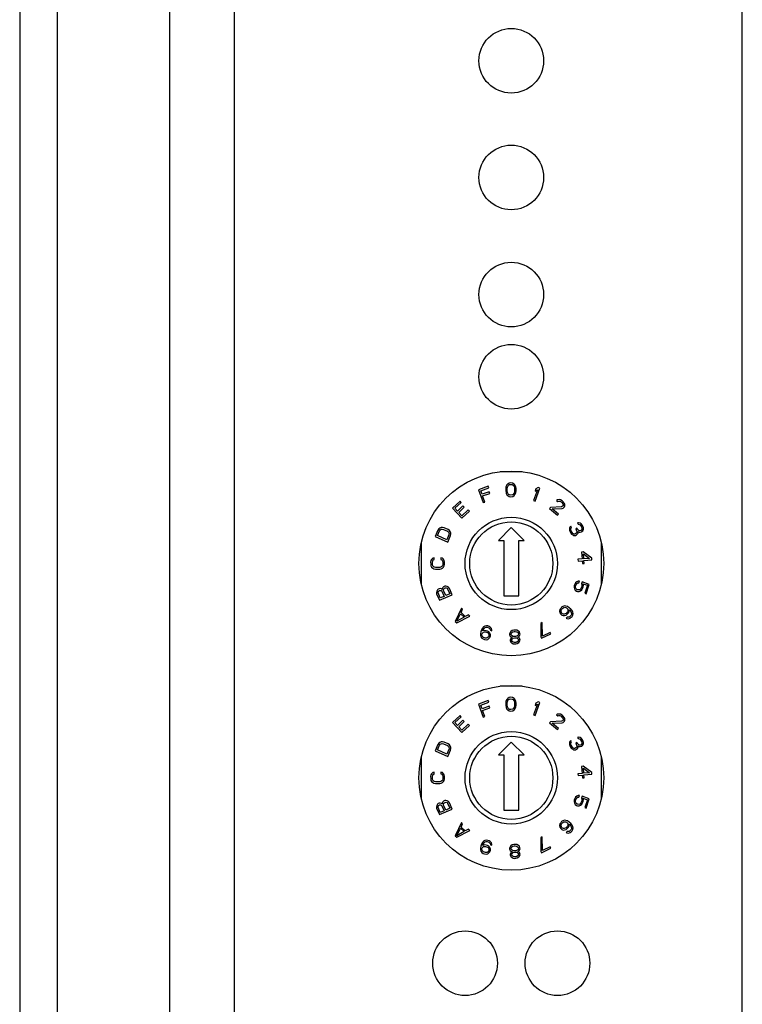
# Model space of a CAD drawing. Header units: millimetres. Extents: x 0 to 841, y 0 to 594.
# Tile 10 of 44: x 392 to 411, y 335 to 362. Entities that reach past the tile are written whole.
import ezdxf

# ---------------------------------------------------------------- set-up
doc = ezdxf.new("R2010")
doc.units = ezdxf.units.MM
doc.header["$LTSCALE"] = 46.255
doc.layers.get('0').update_dxf_attribs({"linetype": 'CONTINUOUS'})
doc.layers.add('3_ALL_AXES', color=7, linetype='CONTINUOUS')

msp = doc.modelspace()

# ---------------------------------------------------------------- linework, layer by layer
at = {"color": 9, "linetype": 'CONTINUOUS'}
for p, q in [((405.259448, 349.724058), (404.663546, 349.724058)), ((402.521497, 347.783515), (402.521497, 346.704602)), ((407.401497, 346.704602), (407.401497, 347.783515)), ((405.259448, 343.920885), (404.663546, 343.920885)), ((402.521497, 341.980342), (402.521497, 340.901428)), ((407.401497, 340.901428), (407.401497, 341.980342))]:
    msp.add_line(p, q, dxfattribs=at)
at = {"color": 7, "linetype": 'CONTINUOUS'}
for p, q in [((404.949967, 349.425267), (404.903135, 349.417041)), ((404.996883, 349.417536), (404.949967, 349.425267)), ((404.336894, 349.338683), (404.073101, 349.241139)), ((404.073101, 349.241139), (404.203159, 348.889415)), ((404.133669, 349.212495), (404.353497, 349.293782)), ((404.169643, 349.11521), (404.133669, 349.212495)), ((404.36016, 349.185658), (404.169643, 349.11521)), ((404.353497, 349.293782), (404.336894, 349.338683)), ((404.376763, 349.140757), (404.36016, 349.185658)), ((404.817747, 349.312864), (404.810145, 349.27293)), ((404.810145, 349.27293), (404.810525, 349.201123)), ((404.810525, 349.201123), (404.818548, 349.161271)), ((404.825433, 349.336842), (404.817747, 349.312864)), ((404.818548, 349.161271), (404.826487, 349.137376)), ((404.840889, 349.368839), (404.825433, 349.336842)), ((404.864199, 349.392898), (404.840889, 349.368839)), ((404.849249, 349.265158), (404.856809, 349.313071)), ((404.849545, 349.209308), (404.849249, 349.265158)), ((404.85761, 349.161477), (404.849545, 349.209308)), ((404.856809, 349.313071), (404.887805, 349.361108)), ((404.889113, 349.113771), (404.85761, 349.161477)), ((404.903135, 349.417041), (404.864199, 349.392898)), ((404.887805, 349.361108), (404.911158, 349.377189)), ((404.911158, 349.377189), (404.950178, 349.385374)), ((404.950178, 349.385374), (404.989282, 349.377602)), ((404.989282, 349.377602), (405.012803, 349.361769)), ((405.036072, 349.393807), (404.996883, 349.417536)), ((405.012803, 349.361769), (405.044306, 349.314062)), ((405.045107, 349.162468), (405.014111, 349.114432)), ((405.059636, 349.369995), (405.036072, 349.393807)), ((405.044306, 349.314062), (405.052371, 349.266232)), ((405.052667, 349.210381), (405.045107, 349.162468)), ((405.052371, 349.266232), (405.052667, 349.210381)), ((405.075429, 349.338163), (405.059636, 349.369995)), ((405.083368, 349.314269), (405.075429, 349.338163)), ((405.076483, 349.138698), (405.084169, 349.162675)), ((405.091391, 349.274417), (405.083368, 349.314269)), ((405.084169, 349.162675), (405.091771, 349.202609)), ((405.091771, 349.202609), (405.091391, 349.274417)), ((405.669096, 349.239735), (405.565109, 348.946455)), ((405.627582, 349.26292), (405.606252, 349.20276)), ((405.606252, 349.20276), (405.669096, 349.239735)), ((405.609289, 348.93079), (405.734607, 349.284231)), ((405.690427, 349.299895), (405.627582, 349.26292)), ((405.734607, 349.284231), (405.690427, 349.299895)), ((403.574013, 348.932984), (403.36863, 348.74084)), ((403.435566, 348.737905), (403.606719, 348.898025)), ((403.606719, 348.898025), (403.574013, 348.932984)), ((404.186246, 349.070309), (404.376763, 349.140757)), ((404.247124, 348.905672), (404.186246, 349.070309)), ((404.203159, 348.889415), (404.247124, 348.905672)), ((404.826487, 349.137376), (404.84228, 349.105544)), ((404.84228, 349.105544), (404.865844, 349.081733)), ((404.865844, 349.081733), (404.905033, 349.058003)), ((404.912634, 349.097938), (404.889113, 349.113771)), ((404.905033, 349.058003), (404.951949, 349.050272)), ((404.951738, 349.090165), (404.912634, 349.097938)), ((404.990758, 349.098351), (404.951738, 349.090165)), ((404.951949, 349.050272), (404.998781, 349.058499)), ((405.014111, 349.114432), (404.990758, 349.098351)), ((404.998781, 349.058499), (405.037717, 349.082641)), ((405.037717, 349.082641), (405.061027, 349.106701)), ((405.061027, 349.106701), (405.076483, 349.138698)), ((405.565109, 348.946455), (405.609289, 348.93079)), ((406.212404, 348.966885), (406.186127, 348.947159)), ((406.186127, 348.947159), (406.216334, 348.922392)), ((406.256805, 348.971752), (406.212404, 348.966885)), ((406.216334, 348.922392), (406.243594, 348.930995)), ((406.243594, 348.930995), (406.271836, 348.928475)), ((406.291088, 348.964278), (406.256805, 348.971752)), ((406.271836, 348.928475), (406.307102, 348.909878)), ((406.338437, 348.935774), (406.291088, 348.964278)), ((406.307102, 348.909878), (406.331267, 348.890064)), ((406.331267, 348.890064), (406.356416, 348.859127)), ((406.362603, 348.915961), (406.338437, 348.935774)), ((406.393793, 348.88007), (406.362603, 348.915961)), ((403.36863, 348.74084), (403.624822, 348.466995)), ((403.506428, 348.662161), (403.435566, 348.737905)), ((403.65476, 348.800932), (403.506428, 348.662161)), ((403.539133, 348.627202), (403.687466, 348.765973)), ((403.626347, 348.533978), (403.539133, 348.627202)), ((403.624822, 348.466995), (403.830205, 348.659139)), ((403.7975, 348.694098), (403.626347, 348.533978)), ((403.687466, 348.765973), (403.65476, 348.800932)), ((403.830205, 348.659139), (403.7975, 348.694098)), ((406.023263, 348.760843), (405.997969, 348.729993)), ((405.997969, 348.729993), (406.215461, 348.55167)), ((406.318893, 348.776397), (406.023263, 348.760843)), ((406.071595, 348.721215), (406.333924, 348.73312)), ((406.240755, 348.58252), (406.071595, 348.721215)), ((406.351211, 348.79117), (406.318893, 348.776397)), ((406.333924, 348.73312), (406.361183, 348.741723)), ((406.361329, 348.80351), (406.351211, 348.79117)), ((406.356416, 348.859127), (406.364422, 348.831927)), ((406.361183, 348.741723), (406.38746, 348.76145)), ((406.364422, 348.831927), (406.361329, 348.80351)), ((406.38746, 348.76145), (406.397578, 348.77379)), ((406.407841, 348.847917), (406.393793, 348.88007)), ((406.397578, 348.77379), (406.411771, 348.803423)), ((406.411771, 348.803423), (406.407841, 348.847917)), ((406.215461, 348.55167), (406.240755, 348.58252)), ((402.975396, 348.14638), (402.900294, 347.974578)), ((402.962934, 347.998353), (403.01926, 348.127205)), ((402.998353, 348.178977), (402.975396, 348.14638)), ((403.025492, 348.201218), (402.998353, 348.178977)), ((403.01926, 348.127205), (403.039088, 348.152643)), ((403.067252, 348.217069), (403.025492, 348.201218)), ((403.039088, 348.152643), (403.063098, 348.167726)), ((403.063098, 348.167726), (403.091288, 348.172455)), ((403.102753, 348.218602), (403.067252, 348.217069)), ((403.091288, 348.172455), (403.12366, 348.166831)), ((403.142436, 348.209781), (403.102753, 348.218602)), ((403.12366, 348.166831), (403.233321, 348.118893)), ((403.252097, 348.161843), (403.142436, 348.209781)), ((403.233321, 348.118893), (403.259435, 348.098951)), ((403.285521, 348.138705), (403.252097, 348.161843)), ((403.259435, 348.098951), (403.275108, 348.075047)), ((403.308505, 348.111605), (403.285521, 348.138705)), ((403.325231, 348.070188), (403.308505, 348.111605)), ((404.961497, 348.213256), (404.617299, 347.869058)), ((405.305695, 347.869058), (404.961497, 348.213256)), ((406.539019, 348.210166), (406.53586, 348.181989)), ((406.53586, 348.181989), (406.536351, 348.146904)), ((406.536351, 348.146904), (406.543896, 348.115546)), ((406.552882, 348.235164), (406.539019, 348.210166)), ((406.543896, 348.115546), (406.573095, 348.060286)), ((406.570396, 348.253254), (406.552882, 348.235164)), ((406.588645, 348.218717), (406.570396, 348.253254)), ((406.571377, 348.183084), (406.578186, 348.204354)), ((406.571623, 348.165541), (406.571377, 348.183084)), ((406.582818, 348.127277), (406.571623, 348.165541)), ((406.578186, 348.204354), (406.588645, 348.218717)), ((406.604717, 348.085832), (406.582818, 348.127277)), ((406.734611, 348.198648), (406.706393, 348.183738)), ((406.706393, 348.183738), (406.720993, 348.156108)), ((406.720993, 348.156108), (406.735838, 348.110936)), ((406.735838, 348.110936), (406.732679, 348.082758)), ((406.749211, 348.171018), (406.734611, 348.198648)), ((406.785219, 348.137029), (406.749211, 348.171018)), ((406.782274, 348.347539), (406.750407, 348.339536)), ((406.750407, 348.339536), (406.768656, 348.304999)), ((406.768442, 348.066311), (406.764301, 348.108303)), ((406.764301, 348.108303), (406.800064, 348.091856)), ((406.768656, 348.304999), (406.797119, 348.302367)), ((406.825092, 348.33482), (406.782274, 348.347539)), ((406.806628, 348.130669), (406.785219, 348.137029)), ((406.797119, 348.302367), (406.822178, 348.2891)), ((406.800064, 348.091856), (406.828528, 348.089224)), ((406.842146, 348.131764), (406.806628, 348.130669)), ((406.822178, 348.2891), (406.847482, 348.25829)), ((406.8538, 348.314645), (406.825092, 348.33482)), ((406.828528, 348.089224), (406.860395, 348.097227)), ((406.856255, 348.13922), (406.842146, 348.131764)), ((406.847482, 348.25829), (406.862082, 348.23066)), ((406.886404, 348.27002), (406.8538, 348.314645)), ((406.870118, 348.164217), (406.856255, 348.13922)), ((406.860395, 348.097227), (406.874504, 348.104682)), ((406.862082, 348.23066), (406.873277, 348.192395)), ((406.873277, 348.192395), (406.870118, 348.164217)), ((406.874504, 348.104682), (406.899072, 348.1265)), ((406.893704, 348.256205), (406.886404, 348.27002)), ((406.912199, 348.204125), (406.893704, 348.256205)), ((406.899072, 348.1265), (406.91269, 348.16904)), ((406.91269, 348.16904), (406.912199, 348.204125)), ((402.900294, 347.974578), (403.243897, 347.824373)), ((403.218809, 347.886499), (402.962934, 347.998353)), ((403.275136, 348.01535), (403.218809, 347.886499)), ((403.243897, 347.824373), (403.319, 347.996175)), ((403.275108, 348.075047), (403.280342, 348.04718)), ((403.280342, 348.04718), (403.275136, 348.01535)), ((403.319, 347.996175), (403.327336, 348.035163)), ((403.327336, 348.035163), (403.325231, 348.070188)), ((404.617299, 347.869058), (404.761497, 347.869058)), ((404.761497, 347.869058), (404.761497, 346.369058)), ((405.161497, 346.369058), (405.161497, 347.869058)), ((405.161497, 347.869058), (405.305695, 347.869058)), ((406.573095, 348.060286), (406.594749, 348.036384)), ((406.594749, 348.036384), (406.623458, 348.016209)), ((406.630022, 348.055022), (406.604717, 348.085832)), ((406.623458, 348.016209), (406.648517, 348.002942)), ((406.644376, 348.044934), (406.630022, 348.055022)), ((406.665785, 348.038575), (406.644376, 348.044934)), ((406.648517, 348.002942), (406.67698, 348.00031)), ((406.683543, 348.039122), (406.665785, 348.038575)), ((406.67698, 348.00031), (406.701793, 348.004585)), ((406.711761, 348.054033), (406.683543, 348.039122)), ((406.701793, 348.004585), (406.730011, 348.019495)), ((406.732679, 348.082758), (406.711761, 348.054033)), ((406.730011, 348.019495), (406.754579, 348.041313)), ((406.754579, 348.041313), (406.768442, 348.066311)), ((406.908682, 347.555998), (406.860961, 347.552195)), ((407.138324, 347.386206), (406.908682, 347.555998)), ((402.78816, 347.324022), (402.780218, 347.284952)), ((402.804087, 347.355288), (402.78816, 347.324022)), ((402.835972, 347.386567), (402.804087, 347.355288)), ((402.82809, 347.284998), (402.836039, 347.316255)), ((402.875859, 347.394418), (402.835972, 347.386567)), ((402.836039, 347.316255), (402.851974, 347.339708)), ((402.851974, 347.339708), (402.875903, 347.347543)), ((402.875903, 347.347543), (402.875859, 347.394418)), ((403.059369, 347.394593), (403.059414, 347.347718)), ((403.09927, 347.386818), (403.059369, 347.394593)), ((403.059414, 347.347718), (403.083357, 347.339928)), ((403.083357, 347.339928), (403.099337, 347.316505)), ((403.131215, 347.355599), (403.09927, 347.386818)), ((403.099337, 347.316505), (403.107345, 347.285263)), ((403.147202, 347.324364), (403.131215, 347.355599)), ((403.155218, 347.285309), (403.147202, 347.324364)), ((406.875858, 347.365287), (406.764509, 347.356413)), ((406.764509, 347.356413), (406.768233, 347.309686)), ((406.768233, 347.309686), (406.879583, 347.318561)), ((406.860961, 347.552195), (406.875858, 347.365287)), ((406.879583, 347.318561), (406.88579, 347.240682)), ((406.923579, 347.369091), (406.913027, 347.501483)), ((406.913027, 347.501483), (407.074696, 347.381135)), ((407.074696, 347.381135), (406.923579, 347.369091)), ((406.927304, 347.322364), (407.142048, 347.33948)), ((406.933511, 347.244486), (406.927304, 347.322364)), ((407.142048, 347.33948), (407.138324, 347.386206)), ((402.780218, 347.284952), (402.780285, 347.21464)), ((402.780285, 347.21464), (402.788301, 347.175584)), ((402.788301, 347.175584), (402.804288, 347.14435)), ((402.804288, 347.14435), (402.836233, 347.11313)), ((402.828157, 347.214685), (402.82809, 347.284998)), ((402.836166, 347.183443), (402.828157, 347.214685)), ((402.852145, 347.16002), (402.836166, 347.183443)), ((402.836233, 347.11313), (402.868162, 347.097536)), ((402.876096, 347.144418), (402.852145, 347.16002)), ((402.868162, 347.097536), (402.908063, 347.089761)), ((402.908019, 347.136636), (402.876096, 347.144418)), ((403.0277, 347.13675), (402.908019, 347.136636)), ((402.908063, 347.089761), (403.027744, 347.089875)), ((403.059607, 347.144593), (403.0277, 347.13675)), ((403.027744, 347.089875), (403.06763, 347.097726)), ((403.083528, 347.160241), (403.059607, 347.144593)), ((403.06763, 347.097726), (403.09953, 347.113381)), ((403.099463, 347.183693), (403.083528, 347.160241)), ((403.107412, 347.214951), (403.099463, 347.183693)), ((403.09953, 347.113381), (403.131415, 347.144661)), ((403.107345, 347.285263), (403.107412, 347.214951)), ((403.131415, 347.144661), (403.147343, 347.175926)), ((403.147343, 347.175926), (403.155285, 347.214997)), ((403.155285, 347.214997), (403.155218, 347.285309)), ((406.88579, 347.240682), (406.933511, 347.244486)), ((406.772601, 346.761684), (406.734849, 346.749741)), ((406.807844, 346.766228), (406.772601, 346.761684)), ((406.792785, 346.721838), (406.807844, 346.766228)), ((402.943297, 346.496197), (402.933707, 346.458019)), ((402.963309, 346.530364), (402.943297, 346.496197)), ((402.982189, 346.547024), (402.963309, 346.530364)), ((402.980755, 346.46982), (402.989213, 346.49049)), ((403.01149, 346.559673), (402.982189, 346.547024)), ((402.989213, 346.49049), (403.008092, 346.50715)), ((403.008092, 346.50715), (403.022743, 346.513474)), ((403.036562, 346.561987), (403.01149, 346.559673)), ((403.022743, 346.513474), (403.047815, 346.515788)), ((403.075153, 346.553118), (403.036562, 346.561987)), ((403.047815, 346.515788), (403.068659, 346.507768)), ((403.068659, 346.507768), (403.085273, 346.489412)), ((403.088671, 346.541935), (403.075153, 346.553118)), ((403.085273, 346.489412), (403.144105, 346.353131)), ((403.089803, 346.559443), (403.088671, 346.541935)), ((403.109815, 346.59361), (403.089803, 346.559443)), ((403.128694, 346.61027), (403.109815, 346.59361)), ((403.127261, 346.533066), (403.135719, 346.553736)), ((403.129225, 346.508386), (403.127261, 346.533066)), ((403.165321, 346.626081), (403.128694, 346.61027)), ((403.188057, 346.372105), (403.129225, 346.508386)), ((403.135719, 346.553736), (403.154598, 346.570396)), ((403.154598, 346.570396), (403.176574, 346.579883)), ((403.190393, 346.628395), (403.165321, 346.626081)), ((403.176574, 346.579883), (403.201646, 346.582197)), ((403.228984, 346.619526), (403.190393, 346.628395)), ((403.201646, 346.582197), (403.22249, 346.574176)), ((403.22249, 346.574176), (403.239104, 346.55582)), ((403.263345, 346.600322), (403.228984, 346.619526)), ((403.239104, 346.55582), (403.297936, 346.419539)), ((403.286153, 346.567621), (403.263345, 346.600322)), ((403.360467, 346.395477), (403.286153, 346.567621)), ((406.66447, 346.641619), (406.659477, 346.602064)), ((406.659477, 346.602064), (406.669596, 346.557383)), ((406.679528, 346.686009), (406.66447, 346.641619)), ((406.669596, 346.557383), (406.69229, 346.524935)), ((406.699633, 346.720438), (406.679528, 346.686009)), ((406.69229, 346.524935), (406.72505, 346.497322)), ((406.734849, 346.749741), (406.699633, 346.720438)), ((406.699766, 346.596647), (406.702249, 346.628803)), ((406.707348, 346.569325), (406.699766, 346.596647)), ((406.702249, 346.628803), (406.717307, 346.673194)), ((406.724996, 346.546839), (406.707348, 346.569325)), ((406.717307, 346.673194), (406.734902, 346.700225)), ((406.745154, 346.531751), (406.724996, 346.546839)), ((406.72505, 346.497322), (406.755273, 346.48707)), ((406.734902, 346.700225), (406.757543, 346.717294)), ((406.760266, 346.526625), (406.745154, 346.531751)), ((406.755273, 346.48707), (406.798072, 346.489051)), ((406.757543, 346.717294), (406.792785, 346.721838)), ((406.785443, 346.526334), (406.760266, 346.526625)), ((406.81313, 346.533442), (406.785443, 346.526334)), ((406.798072, 346.489051), (406.835824, 346.500994)), ((406.835771, 346.550511), (406.81313, 346.533442)), ((406.853365, 346.577541), (406.835771, 346.550511)), ((406.835824, 346.500994), (406.87104, 346.530297)), ((406.868424, 346.621931), (406.853365, 346.577541)), ((406.875846, 346.74316), (406.858278, 346.691371)), ((406.858278, 346.691371), (406.870907, 346.654088)), ((406.870907, 346.654088), (406.868424, 346.621931)), ((406.87104, 346.530297), (406.891144, 346.564725)), ((407.072298, 346.676519), (406.875846, 346.74316)), ((406.891144, 346.564725), (406.906203, 346.609116)), ((406.911196, 346.648671), (406.901077, 346.693353)), ((406.901077, 346.693353), (407.02197, 346.652343)), ((406.906203, 346.609116), (406.911196, 346.648671)), ((407.02197, 346.652343), (406.949188, 346.437789)), ((406.986967, 346.424973), (407.072298, 346.676519)), ((402.933707, 346.458019), (402.941864, 346.418993)), ((402.941864, 346.418993), (403.016178, 346.246849)), ((402.982719, 346.44514), (402.980755, 346.46982)), ((403.041551, 346.308859), (402.982719, 346.44514)), ((403.016178, 346.246849), (403.360467, 346.395477)), ((403.144105, 346.353131), (403.041551, 346.308859)), ((403.297936, 346.419539), (403.188057, 346.372105)), ((404.761497, 346.369058), (405.161497, 346.369058)), ((406.949188, 346.437789), (406.986967, 346.424973)), ((403.610479, 346.035065), (403.444699, 345.676224)), ((403.601821, 345.911795), (403.644632, 346.002959)), ((403.644632, 346.002959), (403.610479, 346.035065)), ((406.27803, 345.994245), (406.270044, 345.949134)), ((406.297961, 346.028775), (406.27803, 345.994245)), ((406.323864, 346.058014), (406.297961, 346.028775)), ((406.309475, 345.945514), (406.313072, 345.973639)), ((406.313072, 345.973639), (406.322641, 345.996473)), ((406.322641, 345.996473), (406.358906, 346.037408)), ((406.355739, 346.081962), (406.323864, 346.058014)), ((406.399558, 346.095329), (406.355739, 346.081962)), ((406.358906, 346.037408), (406.38042, 346.049661)), ((406.38042, 346.049661), (406.407906, 346.056623)), ((406.438989, 346.091709), (406.399558, 346.095329)), ((406.407906, 346.056623), (406.436183, 346.052446)), ((406.436183, 346.052446), (406.459281, 346.042421)), ((406.479211, 346.076951), (406.438989, 346.091709)), ((406.459281, 346.042421), (406.477197, 346.026549)), ((406.477197, 346.026549), (406.489933, 346.004829)), ((406.526198, 346.045763), (406.479211, 346.076951)), ((406.491517, 345.982552), (406.48792, 345.954426)), ((406.489933, 346.004829), (406.491517, 345.982552)), ((406.522961, 345.93382), (406.530156, 345.99007)), ((406.568003, 346.008728), (406.526198, 346.045763)), ((406.530156, 345.99007), (406.5421, 345.979489)), ((406.5421, 345.979489), (406.572753, 345.941896)), ((406.604628, 345.965844), (406.568003, 346.008728)), ((406.624128, 345.927695), (406.604628, 345.965844)), ((403.489328, 345.678073), (403.585653, 345.883191)), ((403.688112, 345.78687), (403.489328, 345.678073)), ((403.490236, 345.633415), (403.838165, 345.82102)), ((403.585653, 345.883191), (403.688112, 345.78687)), ((403.715663, 345.804772), (403.601821, 345.911795)), ((403.804012, 345.853127), (403.715663, 345.804772)), ((403.838165, 345.82102), (403.804012, 345.853127)), ((406.270044, 345.949134), (406.278391, 345.910427)), ((406.278391, 345.910427), (406.297892, 345.872278)), ((406.297892, 345.872278), (406.327753, 345.845824)), ((406.317031, 345.917946), (406.309475, 345.945514)), ((406.329766, 345.896226), (406.317031, 345.917946)), ((406.327753, 345.845824), (406.367975, 345.831065)), ((406.347683, 345.880353), (406.329766, 345.896226)), ((406.370781, 345.870329), (406.347683, 345.880353)), ((406.367975, 345.831065), (406.401433, 345.832736)), ((406.393086, 345.871443), (406.370781, 345.870329)), ((406.420572, 345.878405), (406.393086, 345.871443)), ((406.401433, 345.832736), (406.445253, 345.846103)), ((406.442086, 345.890657), (406.420572, 345.878405)), ((406.47835, 345.931592), (406.442086, 345.890657)), ((406.445253, 345.846103), (406.477128, 345.870051)), ((406.471517, 345.791524), (406.445614, 345.762285)), ((406.445614, 345.762285), (406.468711, 345.752261)), ((406.468711, 345.752261), (406.508142, 345.748641)), ((406.499795, 345.787347), (406.471517, 345.791524)), ((406.477128, 345.870051), (406.503031, 345.89929)), ((406.48792, 345.954426), (406.47835, 345.931592)), ((406.527281, 345.794309), (406.499795, 345.787347)), ((406.503031, 345.89929), (406.522961, 345.93382)), ((406.508142, 345.748641), (406.551961, 345.762007)), ((406.548795, 345.806562), (406.527281, 345.794309)), ((406.579878, 345.841649), (406.548795, 345.806562)), ((406.551961, 345.762007), (406.583836, 345.785956)), ((406.572753, 345.941896), (406.585489, 345.920176)), ((406.589448, 345.864483), (406.579878, 345.841649)), ((406.583836, 345.785956), (406.604559, 345.809347)), ((406.585489, 345.920176), (406.593045, 345.892608)), ((406.593045, 345.892608), (406.589448, 345.864483)), ((406.604559, 345.809347), (406.624489, 345.843877)), ((406.632476, 345.888988), (406.624128, 345.927695)), ((406.624489, 345.843877), (406.632476, 345.888988)), ((403.444699, 345.676224), (403.490236, 345.633415)), ((404.159009, 345.443999), (404.139966, 345.391495)), ((404.185398, 345.49384), (404.159009, 345.443999)), ((404.213689, 345.526015), (404.185398, 345.49384)), ((404.19029, 345.415679), (404.195731, 345.43068)), ((404.245238, 345.429698), (404.19029, 345.415679)), ((404.195731, 345.43068), (404.219399, 345.47302)), ((404.246604, 345.548026), (404.213689, 345.526015)), ((404.219399, 345.47302), (404.234905, 345.492858)), ((404.234905, 345.492858), (404.257755, 345.510032)), ((404.28468, 345.423879), (404.245238, 345.429698)), ((404.291487, 345.557208), (404.246604, 345.548026)), ((404.257755, 345.510032), (404.285229, 345.517041)), ((404.321402, 345.41056), (404.28468, 345.423879)), ((404.285229, 345.517041), (404.309982, 345.51655)), ((404.330929, 345.551389), (404.291487, 345.557208)), ((404.309982, 345.51655), (404.354048, 345.500567)), ((404.360307, 345.540734), (404.330929, 345.551389)), ((404.354048, 345.500567), (404.373361, 345.485075)), ((404.394308, 345.519914), (404.360307, 345.540734)), ((404.373361, 345.485075), (404.389952, 345.462082)), ((404.389952, 345.462082), (404.39648, 345.434253)), ((404.422868, 345.484093), (404.394308, 345.519914)), ((404.39648, 345.434253), (404.433201, 345.420934)), ((404.434018, 345.446099), (404.422868, 345.484093)), ((404.433201, 345.420934), (404.434018, 345.446099)), ((404.989702, 345.428983), (404.951884, 345.403126)), ((405.028317, 345.438903), (404.989702, 345.428983)), ((405.075133, 345.441245), (405.028317, 345.438903)), ((405.114546, 345.435228), (405.075133, 345.441245)), ((405.154755, 345.413273), (405.114546, 345.435228)), ((405.800068, 345.643057), (405.757817, 345.622757)), ((405.757817, 345.622757), (405.762105, 345.253038)), ((405.804356, 345.273338), (405.800068, 345.643057)), ((404.139966, 345.391495), (404.128267, 345.336327)), ((404.128267, 345.336327), (404.129352, 345.293497)), ((404.129352, 345.293497), (404.140503, 345.255503)), ((404.140503, 345.255503), (404.169064, 345.219682)), ((404.166891, 345.305343), (404.167708, 345.330509)), ((404.173418, 345.277514), (404.166891, 345.305343)), ((404.167708, 345.330509), (404.17315, 345.34551)), ((404.169064, 345.219682), (404.203064, 345.198862)), ((404.17315, 345.34551), (404.188656, 345.365348)), ((404.19001, 345.254521), (404.173418, 345.277514)), ((404.188656, 345.365348), (404.211506, 345.382522)), ((404.209323, 345.239029), (404.19001, 345.254521)), ((404.203064, 345.198862), (404.239786, 345.185543)), ((404.260733, 345.220382), (404.209323, 345.239029)), ((404.211506, 345.382522), (404.23898, 345.389531)), ((404.23898, 345.389531), (404.263733, 345.38904)), ((404.239786, 345.185543), (404.279228, 345.179724)), ((404.285486, 345.219891), (404.260733, 345.220382)), ((404.263733, 345.38904), (404.315144, 345.370393)), ((404.279228, 345.179724), (404.324111, 345.188906)), ((404.312961, 345.2269), (404.285486, 345.219891)), ((404.335811, 345.244074), (404.312961, 345.2269)), ((404.315144, 345.370393), (404.334456, 345.354901)), ((404.355403, 345.38974), (404.321402, 345.41056)), ((404.324111, 345.188906), (404.357026, 345.210917)), ((404.334456, 345.354901), (404.351048, 345.331909)), ((404.351317, 345.263912), (404.335811, 345.244074)), ((404.351048, 345.331909), (404.357575, 345.304079)), ((404.356758, 345.278913), (404.351317, 345.263912)), ((404.383963, 345.353919), (404.355403, 345.38974)), ((404.357575, 345.304079), (404.356758, 345.278913)), ((404.357026, 345.210917), (404.385318, 345.243093)), ((404.395114, 345.315925), (404.383963, 345.353919)), ((404.385318, 345.243093), (404.3962, 345.273095)), ((404.3962, 345.273095), (404.395114, 345.315925)), ((404.929671, 345.378049), (404.916058, 345.337424)), ((404.916058, 345.337424), (404.917254, 345.313518)), ((404.917254, 345.313518), (404.934853, 345.274455)), ((404.951884, 345.403126), (404.929671, 345.378049)), ((404.945844, 345.211095), (404.931833, 345.178439)), ((404.931833, 345.178439), (404.933028, 345.154533)), ((404.934853, 345.274455), (404.967259, 345.25211)), ((404.968056, 345.236172), (404.945844, 345.211095)), ((404.955072, 345.339376), (404.976886, 345.372422)), ((404.956268, 345.315469), (404.955072, 345.339376)), ((404.98127, 345.284765), (404.956268, 345.315469)), ((404.967259, 345.25211), (404.983263, 345.244921)), ((404.983263, 345.244921), (404.968056, 345.236172)), ((404.971245, 345.172422), (404.985655, 345.197109)), ((404.972042, 345.156484), (404.971245, 345.172422)), ((404.988843, 345.133359), (404.972042, 345.156484)), ((404.976886, 345.372422), (405.0073, 345.38992)), ((405.013278, 345.270389), (404.98127, 345.284765)), ((404.985655, 345.197109), (405.01567, 345.222576)), ((405.0073, 345.38992), (405.038113, 345.39945)), ((405.044888, 345.263981), (405.013278, 345.270389)), ((405.01567, 345.222576), (405.046483, 345.232106)), ((405.038113, 345.39945), (405.069324, 345.401011)), ((405.076099, 345.265542), (405.044888, 345.263981)), ((405.046483, 345.232106), (405.077693, 345.233667)), ((405.069324, 345.401011), (405.100933, 345.394603)), ((405.106911, 345.275072), (405.076099, 345.265542)), ((405.077693, 345.233667), (405.109303, 345.227259)), ((405.100933, 345.394603), (405.132941, 345.380227)), ((405.137326, 345.29257), (405.106911, 345.275072)), ((405.109303, 345.227259), (405.14171, 345.204914)), ((405.132941, 345.380227), (405.157944, 345.349522)), ((405.15914, 345.325616), (405.137326, 345.29257)), ((405.139318, 345.252727), (405.154525, 345.261476)), ((405.155322, 345.245538), (405.139318, 345.252727)), ((405.14171, 345.204914), (405.158511, 345.181788)), ((405.159308, 345.165851), (405.144898, 345.141164)), ((405.154525, 345.261476), (405.184541, 345.286943)), ((405.179359, 345.390537), (405.154755, 345.413273)), ((405.179926, 345.222803), (405.155322, 345.245538)), ((405.157944, 345.349522), (405.15914, 345.325616)), ((405.158511, 345.181788), (405.159308, 345.165851)), ((405.196957, 345.351474), (405.179359, 345.390537)), ((405.197126, 345.191708), (405.179926, 345.222803)), ((405.184541, 345.286943), (405.198153, 345.327568)), ((405.184709, 345.127178), (405.198322, 345.167802)), ((405.198153, 345.327568), (405.196957, 345.351474)), ((405.198322, 345.167802), (405.197126, 345.191708)), ((405.762105, 345.253038), (405.779382, 345.217079)), ((405.779382, 345.217079), (406.032889, 345.338882)), ((406.015612, 345.37484), (405.804356, 345.273338)), ((406.032889, 345.338882), (406.015612, 345.37484)), ((404.933028, 345.154533), (404.950627, 345.11547)), ((404.950627, 345.11547), (404.97523, 345.092734)), ((404.97523, 345.092734), (405.01544, 345.070779)), ((405.02125, 345.111013), (404.988843, 345.133359)), ((405.01544, 345.070779), (405.054852, 345.064762)), ((405.05286, 345.104606), (405.02125, 345.111013)), ((405.08407, 345.106167), (405.05286, 345.104606)), ((405.054852, 345.064762), (405.086063, 345.066323)), ((405.114883, 345.115697), (405.08407, 345.106167)), ((405.086063, 345.066323), (405.124679, 345.076243)), ((405.144898, 345.141164), (405.114883, 345.115697)), ((405.124679, 345.076243), (405.162496, 345.102101)), ((405.162496, 345.102101), (405.184709, 345.127178)), ((404.840889, 343.565665), (404.825433, 343.533668)), ((404.864199, 343.589725), (404.840889, 343.565665)), ((404.856809, 343.509897), (404.887805, 343.557934)), ((404.903135, 343.613867), (404.864199, 343.589725)), ((404.887805, 343.557934), (404.911158, 343.574015)), ((404.949967, 343.622094), (404.903135, 343.613867)), ((404.911158, 343.574015), (404.950178, 343.582201)), ((404.996883, 343.614363), (404.949967, 343.622094)), ((404.950178, 343.582201), (404.989282, 343.574428)), ((404.989282, 343.574428), (405.012803, 343.558595)), ((405.036072, 343.590633), (404.996883, 343.614363)), ((405.012803, 343.558595), (405.044306, 343.510889)), ((405.059636, 343.566822), (405.036072, 343.590633)), ((405.075429, 343.53499), (405.059636, 343.566822)), ((404.336894, 343.535509), (404.073101, 343.437966)), ((404.073101, 343.437966), (404.203159, 343.086241)), ((404.133669, 343.409322), (404.353497, 343.490608)), ((404.169643, 343.312037), (404.133669, 343.409322)), ((404.36016, 343.382484), (404.169643, 343.312037)), ((404.186246, 343.267136), (404.376763, 343.337584)), ((404.353497, 343.490608), (404.336894, 343.535509)), ((404.376763, 343.337584), (404.36016, 343.382484)), ((404.817747, 343.509691), (404.810145, 343.469757)), ((404.810145, 343.469757), (404.810525, 343.397949)), ((404.810525, 343.397949), (404.818548, 343.358097)), ((404.825433, 343.533668), (404.817747, 343.509691)), ((404.818548, 343.358097), (404.826487, 343.334203)), ((404.826487, 343.334203), (404.84228, 343.302371)), ((404.84228, 343.302371), (404.865844, 343.278559)), ((404.849249, 343.461985), (404.856809, 343.509897)), ((404.849545, 343.406134), (404.849249, 343.461985)), ((404.85761, 343.358304), (404.849545, 343.406134)), ((404.889113, 343.310597), (404.85761, 343.358304)), ((404.912634, 343.294764), (404.889113, 343.310597)), ((404.951738, 343.286992), (404.912634, 343.294764)), ((404.990758, 343.295177), (404.951738, 343.286992)), ((405.014111, 343.311258), (404.990758, 343.295177)), ((405.045107, 343.359295), (405.014111, 343.311258)), ((405.037717, 343.279468), (405.061027, 343.303527)), ((405.044306, 343.510889), (405.052371, 343.463058)), ((405.052667, 343.407208), (405.045107, 343.359295)), ((405.052371, 343.463058), (405.052667, 343.407208)), ((405.061027, 343.303527), (405.076483, 343.335524)), ((405.083368, 343.511095), (405.075429, 343.53499)), ((405.076483, 343.335524), (405.084169, 343.359501)), ((405.091391, 343.471243), (405.083368, 343.511095)), ((405.084169, 343.359501), (405.091771, 343.399436)), ((405.091771, 343.399436), (405.091391, 343.471243)), ((405.669096, 343.436562), (405.565109, 343.143281)), ((405.627582, 343.459747), (405.606252, 343.399586)), ((405.606252, 343.399586), (405.669096, 343.436562)), ((405.609289, 343.127616), (405.734607, 343.481057)), ((405.690427, 343.496722), (405.627582, 343.459747)), ((405.734607, 343.481057), (405.690427, 343.496722)), ((403.574013, 343.12981), (403.36863, 342.937666)), ((403.435566, 342.934731), (403.606719, 343.094851)), ((403.606719, 343.094851), (403.574013, 343.12981)), ((404.247124, 343.102499), (404.186246, 343.267136)), ((404.203159, 343.086241), (404.247124, 343.102499)), ((404.865844, 343.278559), (404.905033, 343.25483)), ((404.905033, 343.25483), (404.951949, 343.247099)), ((404.951949, 343.247099), (404.998781, 343.255325)), ((404.998781, 343.255325), (405.037717, 343.279468)), ((405.565109, 343.143281), (405.609289, 343.127616)), ((406.212404, 343.163712), (406.186127, 343.143985)), ((406.186127, 343.143985), (406.216334, 343.119218)), ((406.256805, 343.168578), (406.212404, 343.163712)), ((406.216334, 343.119218), (406.243594, 343.127821)), ((406.243594, 343.127821), (406.271836, 343.125301)), ((406.291088, 343.161104), (406.256805, 343.168578)), ((406.271836, 343.125301), (406.307102, 343.106704)), ((406.338437, 343.132601), (406.291088, 343.161104)), ((406.307102, 343.106704), (406.331267, 343.086891)), ((406.331267, 343.086891), (406.356416, 343.055954)), ((406.362603, 343.112787), (406.338437, 343.132601)), ((406.356416, 343.055954), (406.364422, 343.028753)), ((406.364422, 343.028753), (406.361329, 343.000337)), ((406.393793, 343.076897), (406.362603, 343.112787)), ((406.407841, 343.044743), (406.393793, 343.076897)), ((406.411771, 343.00025), (406.407841, 343.044743)), ((403.36863, 342.937666), (403.624822, 342.663822)), ((403.506428, 342.858987), (403.435566, 342.934731)), ((403.65476, 342.997758), (403.506428, 342.858987)), ((403.539133, 342.824028), (403.687466, 342.962799)), ((403.626347, 342.730805), (403.539133, 342.824028)), ((403.624822, 342.663822), (403.830205, 342.855966)), ((403.7975, 342.890925), (403.626347, 342.730805)), ((403.687466, 342.962799), (403.65476, 342.997758)), ((403.830205, 342.855966), (403.7975, 342.890925)), ((406.023263, 342.957669), (405.997969, 342.926819)), ((405.997969, 342.926819), (406.215461, 342.748497)), ((406.318893, 342.973224), (406.023263, 342.957669)), ((406.071595, 342.918042), (406.333924, 342.929947)), ((406.240755, 342.779347), (406.071595, 342.918042)), ((406.215461, 342.748497), (406.240755, 342.779347)), ((406.351211, 342.987997), (406.318893, 342.973224)), ((406.333924, 342.929947), (406.361183, 342.93855)), ((406.361329, 343.000337), (406.351211, 342.987997)), ((406.361183, 342.93855), (406.38746, 342.958276)), ((406.38746, 342.958276), (406.397578, 342.970616)), ((406.397578, 342.970616), (406.411771, 343.00025)), ((406.782274, 342.544366), (406.750407, 342.536363)), ((406.750407, 342.536363), (406.768656, 342.501825)), ((406.768656, 342.501825), (406.797119, 342.499193)), ((406.825092, 342.531646), (406.782274, 342.544366)), ((406.797119, 342.499193), (406.822178, 342.485926)), ((406.8538, 342.511471), (406.825092, 342.531646)), ((406.886404, 342.466847), (406.8538, 342.511471)), ((402.975396, 342.343206), (402.900294, 342.171405)), ((402.962934, 342.19518), (403.01926, 342.324031)), ((402.998353, 342.375803), (402.975396, 342.343206)), ((403.025492, 342.398045), (402.998353, 342.375803)), ((403.01926, 342.324031), (403.039088, 342.349469)), ((403.067252, 342.413895), (403.025492, 342.398045)), ((403.039088, 342.349469), (403.063098, 342.364553)), ((403.063098, 342.364553), (403.091288, 342.369282)), ((403.102753, 342.415428), (403.067252, 342.413895)), ((403.091288, 342.369282), (403.12366, 342.363657)), ((403.142436, 342.406608), (403.102753, 342.415428)), ((403.12366, 342.363657), (403.233321, 342.315719)), ((403.252097, 342.35867), (403.142436, 342.406608)), ((403.233321, 342.315719), (403.259435, 342.295777)), ((403.285521, 342.335532), (403.252097, 342.35867)), ((403.259435, 342.295777), (403.275108, 342.271873)), ((403.275108, 342.271873), (403.280342, 342.244006)), ((403.280342, 342.244006), (403.275136, 342.212177)), ((403.308505, 342.308432), (403.285521, 342.335532)), ((403.325231, 342.267015), (403.308505, 342.308432)), ((403.319, 342.193001), (403.327336, 342.23199)), ((403.327336, 342.23199), (403.325231, 342.267015)), ((404.961497, 342.410083), (404.617299, 342.065885)), ((405.305695, 342.065885), (404.961497, 342.410083)), ((406.539019, 342.406993), (406.53586, 342.378815)), ((406.53586, 342.378815), (406.536351, 342.34373)), ((406.536351, 342.34373), (406.543896, 342.312373)), ((406.552882, 342.43199), (406.539019, 342.406993)), ((406.543896, 342.312373), (406.573095, 342.257113)), ((406.570396, 342.450081), (406.552882, 342.43199)), ((406.588645, 342.415543), (406.570396, 342.450081)), ((406.571377, 342.379911), (406.578186, 342.401181)), ((406.571623, 342.362368), (406.571377, 342.379911)), ((406.582818, 342.324103), (406.571623, 342.362368)), ((406.573095, 342.257113), (406.594749, 342.233211)), ((406.578186, 342.401181), (406.588645, 342.415543)), ((406.604717, 342.282658), (406.582818, 342.324103)), ((406.594749, 342.233211), (406.623458, 342.213036)), ((406.630022, 342.251848), (406.604717, 342.282658)), ((406.644376, 342.241761), (406.630022, 342.251848)), ((406.665785, 342.235401), (406.644376, 342.241761)), ((406.683543, 342.235949), (406.665785, 342.235401)), ((406.711761, 342.250859), (406.683543, 342.235949)), ((406.734611, 342.395475), (406.706393, 342.380564)), ((406.706393, 342.380564), (406.720993, 342.352935)), ((406.732679, 342.279585), (406.711761, 342.250859)), ((406.720993, 342.352935), (406.735838, 342.307762)), ((406.730011, 342.216322), (406.754579, 342.23814)), ((406.735838, 342.307762), (406.732679, 342.279585)), ((406.749211, 342.367845), (406.734611, 342.395475)), ((406.785219, 342.333855), (406.749211, 342.367845)), ((406.754579, 342.23814), (406.768442, 342.263137)), ((406.768442, 342.263137), (406.764301, 342.30513)), ((406.764301, 342.30513), (406.800064, 342.288683)), ((406.806628, 342.327495), (406.785219, 342.333855)), ((406.800064, 342.288683), (406.828528, 342.286051)), ((406.842146, 342.328591), (406.806628, 342.327495)), ((406.822178, 342.485926), (406.847482, 342.455116)), ((406.828528, 342.286051), (406.860395, 342.294054)), ((406.856255, 342.336046), (406.842146, 342.328591)), ((406.847482, 342.455116), (406.862082, 342.427486)), ((406.870118, 342.361044), (406.856255, 342.336046)), ((406.860395, 342.294054), (406.874504, 342.301509)), ((406.862082, 342.427486), (406.873277, 342.389221)), ((406.873277, 342.389221), (406.870118, 342.361044)), ((406.874504, 342.301509), (406.899072, 342.323326)), ((406.893704, 342.453032), (406.886404, 342.466847)), ((406.912199, 342.400952), (406.893704, 342.453032)), ((406.899072, 342.323326), (406.91269, 342.365867)), ((406.91269, 342.365867), (406.912199, 342.400952)), ((402.900294, 342.171405), (403.243897, 342.0212)), ((403.218809, 342.083325), (402.962934, 342.19518)), ((403.275136, 342.212177), (403.218809, 342.083325)), ((403.243897, 342.0212), (403.319, 342.193001)), ((404.617299, 342.065885), (404.761497, 342.065885)), ((404.761497, 342.065885), (404.761497, 340.565885)), ((405.161497, 340.565885), (405.161497, 342.065885)), ((405.161497, 342.065885), (405.305695, 342.065885)), ((406.623458, 342.213036), (406.648517, 342.199769)), ((406.648517, 342.199769), (406.67698, 342.197136)), ((406.67698, 342.197136), (406.701793, 342.201412)), ((406.701793, 342.201412), (406.730011, 342.216322)), ((406.908682, 341.752825), (406.860961, 341.749021)), ((406.860961, 341.749021), (406.875858, 341.562114)), ((407.138324, 341.583033), (406.908682, 341.752825)), ((406.923579, 341.565917), (406.913027, 341.69831)), ((406.913027, 341.69831), (407.074696, 341.577962)), ((402.78816, 341.520849), (402.780218, 341.481779)), ((402.780218, 341.481779), (402.780285, 341.411466)), ((402.804087, 341.552114), (402.78816, 341.520849)), ((402.835972, 341.583394), (402.804087, 341.552114)), ((402.82809, 341.481824), (402.836039, 341.513081)), ((402.828157, 341.411512), (402.82809, 341.481824)), ((402.875859, 341.591245), (402.835972, 341.583394)), ((402.836039, 341.513081), (402.851974, 341.536534)), ((402.851974, 341.536534), (402.875903, 341.54437)), ((402.875903, 341.54437), (402.875859, 341.591245)), ((403.059369, 341.591419), (403.059414, 341.544544)), ((403.09927, 341.583644), (403.059369, 341.591419)), ((403.059414, 341.544544), (403.083357, 341.536754)), ((403.083357, 341.536754), (403.099337, 341.513332)), ((403.131215, 341.552425), (403.09927, 341.583644)), ((403.099337, 341.513332), (403.107345, 341.48209)), ((403.107345, 341.48209), (403.107412, 341.411778)), ((403.147202, 341.52119), (403.131215, 341.552425)), ((403.155218, 341.482136), (403.147202, 341.52119)), ((403.155285, 341.411823), (403.155218, 341.482136)), ((406.875858, 341.562114), (406.764509, 341.553239)), ((406.764509, 341.553239), (406.768233, 341.506512)), ((406.768233, 341.506512), (406.879583, 341.515387)), ((406.879583, 341.515387), (406.88579, 341.437509)), ((406.88579, 341.437509), (406.933511, 341.441312)), ((407.074696, 341.577962), (406.923579, 341.565917)), ((406.927304, 341.519191), (407.142048, 341.536306)), ((406.933511, 341.441312), (406.927304, 341.519191)), ((407.142048, 341.536306), (407.138324, 341.583033)), ((402.780285, 341.411466), (402.788301, 341.372411)), ((402.788301, 341.372411), (402.804288, 341.341177)), ((402.804288, 341.341177), (402.836233, 341.309957)), ((402.836166, 341.380269), (402.828157, 341.411512)), ((402.852145, 341.356847), (402.836166, 341.380269)), ((402.836233, 341.309957), (402.868162, 341.294362)), ((402.876096, 341.341245), (402.852145, 341.356847)), ((402.868162, 341.294362), (402.908063, 341.286588)), ((402.908019, 341.333463), (402.876096, 341.341245)), ((403.0277, 341.333576), (402.908019, 341.333463)), ((402.908063, 341.286588), (403.027744, 341.286701)), ((403.059607, 341.34142), (403.0277, 341.333576)), ((403.027744, 341.286701), (403.06763, 341.294552)), ((403.083528, 341.357067), (403.059607, 341.34142)), ((403.06763, 341.294552), (403.09953, 341.310207)), ((403.099463, 341.38052), (403.083528, 341.357067)), ((403.107412, 341.411778), (403.099463, 341.38052)), ((403.09953, 341.310207), (403.131415, 341.341488)), ((403.131415, 341.341488), (403.147343, 341.372753)), ((403.147343, 341.372753), (403.155285, 341.411823)), ((406.699633, 340.917265), (406.679528, 340.882836)), ((406.734849, 340.946568), (406.699633, 340.917265)), ((406.717307, 340.87002), (406.734902, 340.897051)), ((406.772601, 340.958511), (406.734849, 340.946568)), ((406.734902, 340.897051), (406.757543, 340.91412)), ((406.757543, 340.91412), (406.792785, 340.918664)), ((406.807844, 340.963055), (406.772601, 340.958511)), ((406.792785, 340.918664), (406.807844, 340.963055)), ((406.875846, 340.939987), (406.858278, 340.888198)), ((407.072298, 340.873345), (406.875846, 340.939987)), ((402.943297, 340.693023), (402.933707, 340.654845)), ((402.933707, 340.654845), (402.941864, 340.61582)), ((402.963309, 340.72719), (402.943297, 340.693023)), ((402.982189, 340.74385), (402.963309, 340.72719)), ((402.980755, 340.666647), (402.989213, 340.687317)), ((402.982719, 340.641967), (402.980755, 340.666647)), ((403.01149, 340.756499), (402.982189, 340.74385)), ((403.041551, 340.505685), (402.982719, 340.641967)), ((402.989213, 340.687317), (403.008092, 340.703976)), ((403.008092, 340.703976), (403.022743, 340.710301)), ((403.036562, 340.758813), (403.01149, 340.756499)), ((403.022743, 340.710301), (403.047815, 340.712615)), ((403.075153, 340.749945), (403.036562, 340.758813)), ((403.047815, 340.712615), (403.068659, 340.704594)), ((403.068659, 340.704594), (403.085273, 340.686239)), ((403.088671, 340.738762), (403.075153, 340.749945)), ((403.085273, 340.686239), (403.144105, 340.549957)), ((403.089803, 340.756269), (403.088671, 340.738762)), ((403.109815, 340.790436), (403.089803, 340.756269)), ((403.128694, 340.807096), (403.109815, 340.790436)), ((403.127261, 340.729893), (403.135719, 340.750563)), ((403.129225, 340.705212), (403.127261, 340.729893)), ((403.165321, 340.822908), (403.128694, 340.807096)), ((403.188057, 340.568931), (403.129225, 340.705212)), ((403.135719, 340.750563), (403.154598, 340.767222)), ((403.154598, 340.767222), (403.176574, 340.776709)), ((403.190393, 340.825222), (403.165321, 340.822908)), ((403.176574, 340.776709), (403.201646, 340.779023)), ((403.228984, 340.816353), (403.190393, 340.825222)), ((403.201646, 340.779023), (403.22249, 340.771003)), ((403.22249, 340.771003), (403.239104, 340.752647)), ((403.263345, 340.797149), (403.228984, 340.816353)), ((403.239104, 340.752647), (403.297936, 340.616366)), ((403.286153, 340.764448), (403.263345, 340.797149)), ((403.360467, 340.592303), (403.286153, 340.764448)), ((406.66447, 340.838445), (406.659477, 340.798891)), ((406.659477, 340.798891), (406.669596, 340.754209)), ((406.679528, 340.882836), (406.66447, 340.838445)), ((406.669596, 340.754209), (406.69229, 340.721761)), ((406.69229, 340.721761), (406.72505, 340.694149)), ((406.699766, 340.793473), (406.702249, 340.82563)), ((406.707348, 340.766152), (406.699766, 340.793473)), ((406.702249, 340.82563), (406.717307, 340.87002)), ((406.724996, 340.743665), (406.707348, 340.766152)), ((406.745154, 340.728578), (406.724996, 340.743665)), ((406.72505, 340.694149), (406.755273, 340.683896)), ((406.760266, 340.723452), (406.745154, 340.728578)), ((406.755273, 340.683896), (406.798072, 340.685878)), ((406.785443, 340.723161), (406.760266, 340.723452)), ((406.81313, 340.730268), (406.785443, 340.723161)), ((406.798072, 340.685878), (406.835824, 340.69782)), ((406.835771, 340.747337), (406.81313, 340.730268)), ((406.853365, 340.774367), (406.835771, 340.747337)), ((406.835824, 340.69782), (406.87104, 340.727123)), ((406.868424, 340.818758), (406.853365, 340.774367)), ((406.858278, 340.888198), (406.870907, 340.850915)), ((406.870907, 340.850915), (406.868424, 340.818758)), ((406.87104, 340.727123), (406.891144, 340.761552)), ((406.891144, 340.761552), (406.906203, 340.805942)), ((406.901077, 340.890179), (407.02197, 340.849169)), ((406.911196, 340.845498), (406.901077, 340.890179)), ((406.906203, 340.805942), (406.911196, 340.845498)), ((407.02197, 340.849169), (406.949188, 340.634615)), ((406.949188, 340.634615), (406.986967, 340.6218)), ((406.986967, 340.6218), (407.072298, 340.873345)), ((402.941864, 340.61582), (403.016178, 340.443675)), ((403.016178, 340.443675), (403.360467, 340.592303)), ((403.144105, 340.549957), (403.041551, 340.505685)), ((403.297936, 340.616366), (403.188057, 340.568931)), ((404.761497, 340.565885), (405.161497, 340.565885)), ((403.610479, 340.231892), (403.444699, 339.873051)), ((403.601821, 340.108621), (403.644632, 340.199785)), ((403.715663, 340.001599), (403.601821, 340.108621)), ((403.644632, 340.199785), (403.610479, 340.231892)), ((406.27803, 340.191072), (406.270044, 340.14596)), ((406.270044, 340.14596), (406.278391, 340.107254)), ((406.297961, 340.225602), (406.27803, 340.191072)), ((406.278391, 340.107254), (406.297892, 340.069104)), ((406.323864, 340.254841), (406.297961, 340.225602)), ((406.309475, 340.142341), (406.313072, 340.170466)), ((406.317031, 340.114773), (406.309475, 340.142341)), ((406.313072, 340.170466), (406.322641, 340.1933)), ((406.329766, 340.093052), (406.317031, 340.114773)), ((406.322641, 340.1933), (406.358906, 340.234235)), ((406.355739, 340.278789), (406.323864, 340.254841)), ((406.347683, 340.07718), (406.329766, 340.093052)), ((406.399558, 340.292156), (406.355739, 340.278789)), ((406.358906, 340.234235), (406.38042, 340.246487)), ((406.38042, 340.246487), (406.407906, 340.253449)), ((406.438989, 340.288536), (406.399558, 340.292156)), ((406.407906, 340.253449), (406.436183, 340.249272)), ((406.436183, 340.249272), (406.459281, 340.239248)), ((406.479211, 340.273777), (406.438989, 340.288536)), ((406.47835, 340.128419), (406.442086, 340.087484)), ((406.459281, 340.239248), (406.477197, 340.223375)), ((406.477128, 340.066878), (406.503031, 340.096117)), ((406.477197, 340.223375), (406.489933, 340.201655)), ((406.48792, 340.151253), (406.47835, 340.128419)), ((406.526198, 340.24259), (406.479211, 340.273777)), ((406.491517, 340.179378), (406.48792, 340.151253)), ((406.489933, 340.201655), (406.491517, 340.179378)), ((406.503031, 340.096117), (406.522961, 340.130647)), ((406.522961, 340.130647), (406.530156, 340.186897)), ((406.568003, 340.205554), (406.526198, 340.24259)), ((406.530156, 340.186897), (406.5421, 340.176315)), ((406.5421, 340.176315), (406.572753, 340.138723)), ((406.604628, 340.162671), (406.568003, 340.205554)), ((406.572753, 340.138723), (406.585489, 340.117002)), ((406.585489, 340.117002), (406.593045, 340.089435)), ((406.624128, 340.124521), (406.604628, 340.162671)), ((406.632476, 340.085815), (406.624128, 340.124521)), ((403.444699, 339.873051), (403.490236, 339.830242)), ((403.489328, 339.874899), (403.585653, 340.080017)), ((403.688112, 339.983697), (403.489328, 339.874899)), ((403.490236, 339.830242), (403.838165, 340.017846)), ((403.585653, 340.080017), (403.688112, 339.983697)), ((403.804012, 340.049953), (403.715663, 340.001599)), ((403.838165, 340.017846), (403.804012, 340.049953)), ((405.800068, 339.839883), (405.757817, 339.819583)), ((405.804356, 339.470165), (405.800068, 339.839883)), ((406.297892, 340.069104), (406.327753, 340.04265)), ((406.327753, 340.04265), (406.367975, 340.027892)), ((406.370781, 340.067156), (406.347683, 340.07718)), ((406.367975, 340.027892), (406.401433, 340.029563)), ((406.393086, 340.068269), (406.370781, 340.067156)), ((406.420572, 340.075231), (406.393086, 340.068269)), ((406.401433, 340.029563), (406.445253, 340.04293)), ((406.442086, 340.087484), (406.420572, 340.075231)), ((406.445253, 340.04293), (406.477128, 340.066878)), ((406.471517, 339.988351), (406.445614, 339.959111)), ((406.445614, 339.959111), (406.468711, 339.949087)), ((406.468711, 339.949087), (406.508142, 339.945467)), ((406.499795, 339.984174), (406.471517, 339.988351)), ((406.527281, 339.991136), (406.499795, 339.984174)), ((406.508142, 339.945467), (406.551961, 339.958834)), ((406.548795, 340.003388), (406.527281, 339.991136)), ((406.579878, 340.038475), (406.548795, 340.003388)), ((406.551961, 339.958834), (406.583836, 339.982782)), ((406.589448, 340.06131), (406.579878, 340.038475)), ((406.583836, 339.982782), (406.604559, 340.006173)), ((406.593045, 340.089435), (406.589448, 340.06131)), ((406.604559, 340.006173), (406.624489, 340.040703)), ((406.624489, 340.040703), (406.632476, 340.085815)), ((404.139966, 339.588322), (404.128267, 339.533154)), ((404.159009, 339.640826), (404.139966, 339.588322)), ((404.185398, 339.690666), (404.159009, 339.640826)), ((404.17315, 339.542336), (404.188656, 339.562174)), ((404.213689, 339.722841), (404.185398, 339.690666)), ((404.188656, 339.562174), (404.211506, 339.579348)), ((404.19029, 339.612505), (404.195731, 339.627506)), ((404.245238, 339.626525), (404.19029, 339.612505)), ((404.195731, 339.627506), (404.219399, 339.669846)), ((404.211506, 339.579348), (404.23898, 339.586358)), ((404.246604, 339.744852), (404.213689, 339.722841)), ((404.219399, 339.669846), (404.234905, 339.689684)), ((404.234905, 339.689684), (404.257755, 339.706858)), ((404.23898, 339.586358), (404.263733, 339.585867)), ((404.28468, 339.620706), (404.245238, 339.626525)), ((404.291487, 339.754034), (404.246604, 339.744852)), ((404.257755, 339.706858), (404.285229, 339.713868)), ((404.263733, 339.585867), (404.315144, 339.56722)), ((404.321402, 339.607387), (404.28468, 339.620706)), ((404.285229, 339.713868), (404.309982, 339.713377)), ((404.330929, 339.748216), (404.291487, 339.754034)), ((404.309982, 339.713377), (404.354048, 339.697394)), ((404.315144, 339.56722), (404.334456, 339.551728)), ((404.355403, 339.586567), (404.321402, 339.607387)), ((404.360307, 339.73756), (404.330929, 339.748216)), ((404.354048, 339.697394), (404.373361, 339.681902)), ((404.383963, 339.550746), (404.355403, 339.586567)), ((404.394308, 339.716741), (404.360307, 339.73756)), ((404.373361, 339.681902), (404.389952, 339.658909)), ((404.389952, 339.658909), (404.39648, 339.631079)), ((404.422868, 339.68092), (404.394308, 339.716741)), ((404.39648, 339.631079), (404.433201, 339.61776)), ((404.434018, 339.642926), (404.422868, 339.68092)), ((404.433201, 339.61776), (404.434018, 339.642926)), ((404.929671, 339.574875), (404.916058, 339.534251)), ((404.951884, 339.599952), (404.929671, 339.574875)), ((404.989702, 339.62581), (404.951884, 339.599952)), ((404.955072, 339.536202), (404.976886, 339.569248)), ((404.976886, 339.569248), (405.0073, 339.586747)), ((405.028317, 339.63573), (404.989702, 339.62581)), ((405.0073, 339.586747), (405.038113, 339.596276)), ((405.075133, 339.638072), (405.028317, 339.63573)), ((405.038113, 339.596276), (405.069324, 339.597837)), ((405.069324, 339.597837), (405.100933, 339.59143)), ((405.114546, 339.632054), (405.075133, 339.638072)), ((405.100933, 339.59143), (405.132941, 339.577053)), ((405.154755, 339.610099), (405.114546, 339.632054)), ((405.132941, 339.577053), (405.157944, 339.546349)), ((405.179359, 339.587364), (405.154755, 339.610099)), ((405.196957, 339.5483), (405.179359, 339.587364)), ((405.757817, 339.819583), (405.762105, 339.449864)), ((406.015612, 339.571666), (405.804356, 339.470165)), ((406.032889, 339.535708), (406.015612, 339.571666)), ((404.128267, 339.533154), (404.129352, 339.490323)), ((404.129352, 339.490323), (404.140503, 339.452329)), ((404.140503, 339.452329), (404.169064, 339.416508)), ((404.166891, 339.50217), (404.167708, 339.527335)), ((404.173418, 339.47434), (404.166891, 339.50217)), ((404.167708, 339.527335), (404.17315, 339.542336)), ((404.169064, 339.416508), (404.203064, 339.395688)), ((404.19001, 339.451347), (404.173418, 339.47434)), ((404.209323, 339.435855), (404.19001, 339.451347)), ((404.203064, 339.395688), (404.239786, 339.382369)), ((404.260733, 339.417208), (404.209323, 339.435855)), ((404.239786, 339.382369), (404.279228, 339.37655)), ((404.285486, 339.416717), (404.260733, 339.417208)), ((404.279228, 339.37655), (404.324111, 339.385733)), ((404.312961, 339.423727), (404.285486, 339.416717)), ((404.335811, 339.440901), (404.312961, 339.423727)), ((404.324111, 339.385733), (404.357026, 339.407744)), ((404.334456, 339.551728), (404.351048, 339.528735)), ((404.351317, 339.460739), (404.335811, 339.440901)), ((404.351048, 339.528735), (404.357575, 339.500906)), ((404.356758, 339.47574), (404.351317, 339.460739)), ((404.357575, 339.500906), (404.356758, 339.47574)), ((404.357026, 339.407744), (404.385318, 339.439919)), ((404.395114, 339.512752), (404.383963, 339.550746)), ((404.385318, 339.439919), (404.3962, 339.469921)), ((404.3962, 339.469921), (404.395114, 339.512752)), ((404.916058, 339.534251), (404.917254, 339.510345)), ((404.917254, 339.510345), (404.934853, 339.471281)), ((404.945844, 339.407921), (404.931833, 339.375266)), ((404.931833, 339.375266), (404.933028, 339.35136)), ((404.933028, 339.35136), (404.950627, 339.312296)), ((404.934853, 339.471281), (404.967259, 339.448936)), ((404.968056, 339.432999), (404.945844, 339.407921)), ((404.950627, 339.312296), (404.97523, 339.289561)), ((404.956268, 339.512296), (404.955072, 339.536202)), ((404.98127, 339.481592), (404.956268, 339.512296)), ((404.967259, 339.448936), (404.983263, 339.441748)), ((404.983263, 339.441748), (404.968056, 339.432999)), ((404.971245, 339.369248), (404.985655, 339.393935)), ((404.972042, 339.353311), (404.971245, 339.369248)), ((404.988843, 339.330185), (404.972042, 339.353311)), ((405.013278, 339.467215), (404.98127, 339.481592)), ((404.985655, 339.393935), (405.01567, 339.419403)), ((405.02125, 339.30784), (404.988843, 339.330185)), ((405.044888, 339.460807), (405.013278, 339.467215)), ((405.01567, 339.419403), (405.046483, 339.428932)), ((405.05286, 339.301432), (405.02125, 339.30784)), ((405.076099, 339.462368), (405.044888, 339.460807)), ((405.046483, 339.428932), (405.077693, 339.430493)), ((405.08407, 339.302993), (405.05286, 339.301432)), ((405.106911, 339.471898), (405.076099, 339.462368)), ((405.077693, 339.430493), (405.109303, 339.424086)), ((405.114883, 339.312523), (405.08407, 339.302993)), ((405.137326, 339.489397), (405.106911, 339.471898)), ((405.109303, 339.424086), (405.14171, 339.40174)), ((405.144898, 339.33799), (405.114883, 339.312523)), ((405.124679, 339.27307), (405.162496, 339.298927)), ((405.15914, 339.522443), (405.137326, 339.489397)), ((405.139318, 339.449553), (405.154525, 339.458302)), ((405.155322, 339.442365), (405.139318, 339.449553)), ((405.14171, 339.40174), (405.158511, 339.378615)), ((405.159308, 339.362677), (405.144898, 339.33799)), ((405.154525, 339.458302), (405.184541, 339.48377)), ((405.179926, 339.419629), (405.155322, 339.442365)), ((405.157944, 339.546349), (405.15914, 339.522443)), ((405.158511, 339.378615), (405.159308, 339.362677)), ((405.162496, 339.298927), (405.184709, 339.324004)), ((405.197126, 339.388535), (405.179926, 339.419629)), ((405.184541, 339.48377), (405.198153, 339.524394)), ((405.184709, 339.324004), (405.198322, 339.364629)), ((405.198153, 339.524394), (405.196957, 339.5483)), ((405.198322, 339.364629), (405.197126, 339.388535)), ((405.762105, 339.449864), (405.779382, 339.413906)), ((405.779382, 339.413906), (406.032889, 339.535708)), ((404.97523, 339.289561), (405.01544, 339.267606)), ((405.01544, 339.267606), (405.054852, 339.261588)), ((405.054852, 339.261588), (405.086063, 339.263149)), ((405.086063, 339.263149), (405.124679, 339.27307))]:
    msp.add_line(p, q, dxfattribs=at)
for centre, radius in [((404.961497, 347.244058), 1.25), ((404.961497, 347.244058), 1.125), ((404.961497, 341.440885), 1.25), ((404.961497, 341.440885), 1.125)]:
    msp.add_circle(centre, radius, dxfattribs=at)
at = {"layer": '3_ALL_AXES', "color": 7, "linetype": 'CONTINUOUS'}
for p, q in [((391.661497, 385.73903), (391.661497, 212.73903)), ((392.67186, 385.73903), (392.67186, 212.73903)), ((397.461497, 385.73903), (397.461497, 212.73903)), ((411.211497, 213.23903), (411.211497, 385.23903))]:
    msp.add_line(p, q, dxfattribs=at)
at = {"layer": '3_ALL_AXES', "color": 9, "linetype": 'CONTINUOUS'}
msp.add_line((395.711497, 385.73903), (395.711497, 212.73903), dxfattribs=at)
at = {"layer": '3_ALL_AXES', "color": 7, "linetype": 'CONTINUOUS'}
for centre, radius in [((404.961497, 360.850636), 0.875), ((404.961497, 357.691882), 0.875), ((404.961497, 354.522182), 0.875), ((404.961497, 352.297182), 0.875), ((404.961497, 347.244058), 2.5), ((404.961497, 341.440885), 2.5), ((403.711497, 336.422697), 0.875), ((406.211497, 336.422697), 0.875)]:
    msp.add_circle(centre, radius, dxfattribs=at)

doc.saveas('drawing.dxf')
